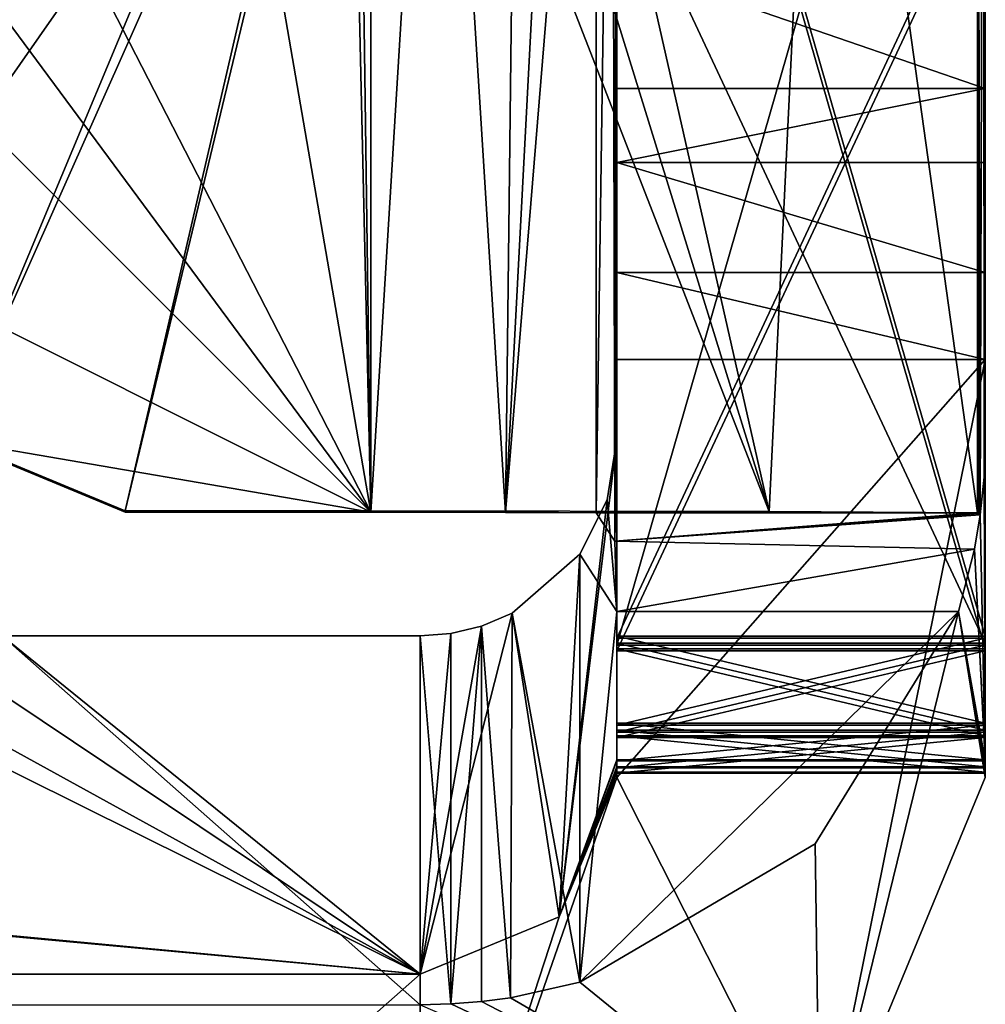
# Model space of a CAD drawing. Header units: millimetres. Extents: x -269 to 269, y -42 to 416.
# Tile 224 of 256: x 245.07 to 249, y -19.72 to -15.71. Entities that reach past the tile are written whole.
import ezdxf

# ---------------------------------------------------------------- set-up
doc = ezdxf.new("R2010")
doc.units = ezdxf.units.MM
doc.header["$LTSCALE"] = 65.185185
for name, color, linetype in [('1030', 7, 'CONTINUOUS'), ('904', 7, 'CONTINUOUS'), ('905', 7, 'CONTINUOUS'), ('906', 7, 'CONTINUOUS'), ('907', 7, 'CONTINUOUS'), ('908', 7, 'CONTINUOUS'), ('909', 7, 'CONTINUOUS'), ('910', 7, 'CONTINUOUS'), ('911', 7, 'CONTINUOUS'), ('912', 7, 'CONTINUOUS'), ('916', 7, 'CONTINUOUS'), ('917', 7, 'CONTINUOUS'), ('918', 7, 'CONTINUOUS'), ('919', 7, 'CONTINUOUS'), ('920', 7, 'CONTINUOUS'), ('921', 7, 'CONTINUOUS'), ('923', 7, 'CONTINUOUS'), ('924', 7, 'CONTINUOUS'), ('930', 7, 'CONTINUOUS'), ('931', 7, 'CONTINUOUS'), ('932', 7, 'CONTINUOUS'), ('933', 7, 'CONTINUOUS'), ('934', 7, 'CONTINUOUS'), ('935', 7, 'CONTINUOUS'), ('937', 7, 'CONTINUOUS'), ('938', 7, 'CONTINUOUS'), ('940', 7, 'CONTINUOUS'), ('941', 7, 'CONTINUOUS'), ('943', 7, 'CONTINUOUS'), ('944', 7, 'CONTINUOUS'), ('945', 7, 'CONTINUOUS'), ('947', 7, 'CONTINUOUS'), ('948', 7, 'CONTINUOUS'), ('949', 7, 'CONTINUOUS'), ('950', 7, 'CONTINUOUS'), ('954', 7, 'CONTINUOUS'), ('956', 7, 'CONTINUOUS'), ('957', 7, 'CONTINUOUS'), ('958', 7, 'CONTINUOUS'), ('961', 7, 'CONTINUOUS')]:
    doc.layers.add(name, color=color, linetype=linetype)

msp = doc.modelspace()

# ---------------------------------------------------------------- linework, layer by layer
at = {"layer": '1030', "color": 250, "linetype": 'Continuous', "true_color": 0x404040}
for points in [[(231.8, -18.2195, -19.7971), (232.1, -18.2195, -19.7971), (246.7, -19.5942, -358.1943), (231.8, -18.2195, -19.7971)], [(244.2, -19.5926, -357.7943), (231.8, -18.2195, -19.7971), (246.7, -19.5942, -358.1943), (244.2, -19.5926, -357.7943)], [(246.7, -19.5942, -358.1943), (232.1, -18.2195, -19.7971), (243.9321, -18.2195, -19.7971), (246.7, -19.5942, -358.1943)], [(244.2, -18.2195, -19.7971), (246.7, -19.5942, -358.1943), (243.9321, -18.2195, -19.7971), (244.2, -18.2195, -19.7971)], [(244.6472, -18.2191, -19.6915), (246.7, -19.5942, -358.1943), (244.2, -18.2195, -19.7971), (244.6472, -18.2191, -19.6915)], [(245, -18.2179, -19.3971), (246.7, -19.5942, -358.1943), (244.6472, -18.2191, -19.6915), (245, -18.2179, -19.3971)], [(246.7, -18.2179, -19.3971), (246.7, -19.5942, -358.1943), (245, -18.2179, -19.3971), (246.7, -18.2179, -19.3971)], [(244.6472, -19.593, -357.8999), (244.2, -19.5926, -357.7943), (246.7, -19.5942, -358.1943), (244.6472, -19.593, -357.8999)], [(245, -19.5942, -358.1943), (244.6472, -19.593, -357.8999), (246.7, -19.5942, -358.1943), (245, -19.5942, -358.1943)]]:
    msp.add_3dface(points, dxfattribs=at)
at = {"layer": '904', "color": 250, "linetype": 'Continuous', "true_color": 0x404040}
for points in [[(249, -17.0942, -358.2045), (248.3263, -20.4205, -358.191), (247.5, -18.7942, -358.1976), (249, -17.0942, -358.2045)], [(247.5, -17.0942, -358.2045), (249, -17.0942, -358.2045), (247.5, -18.7942, -358.1976), (247.5, -17.0942, -358.2045)], [(249, -18.7942, -358.1976), (248.3263, -20.4205, -358.191), (249, -17.0942, -358.2045), (249, -18.7942, -358.1976)], [(248.3263, -20.4205, -358.191), (246.7, -21.0942, -358.1882), (247.5, -18.7942, -358.1976), (248.3263, -20.4205, -358.191)], [(247.5, -18.7942, -358.1976), (246.7, -21.0942, -358.1882), (247.2657, -19.3599, -358.1953), (247.5, -18.7942, -358.1976)], [(247.2657, -19.3599, -358.1953), (246.7, -21.0942, -358.1882), (246.7, -19.5942, -358.1943), (247.2657, -19.3599, -358.1953)], [(246.7, -21.0942, -358.1882), (245, -21.0942, -358.1882), (246.7, -19.5942, -358.1943), (246.7, -21.0942, -358.1882)], [(245, -21.0942, -358.1882), (245, -19.5942, -358.1943), (246.7, -19.5942, -358.1943), (245, -21.0942, -358.1882)]]:
    msp.add_3dface(points, dxfattribs=at)
at = {"layer": '905', "color": 250, "linetype": 'Continuous', "true_color": 0x404040}
for points in [[(249, -17.4195, -19.8004), (248.9948, -17.5733, -19.6387), (249, -18.7215, -340.2977), (249, -17.4195, -19.8004)], [(248.9948, -17.5733, -19.6387), (248.9793, -17.7261, -19.4781), (249, -18.7215, -340.2977), (248.9948, -17.5733, -19.6387)], [(248.9793, -17.7261, -19.4781), (248.9561, -17.8661, -19.7084), (249, -18.7215, -340.2977), (248.9793, -17.7261, -19.4781)], [(248.9561, -17.8661, -19.7084), (248.8909, -18.1195, -19.7975), (249, -18.7256, -341.2977), (248.9561, -17.8661, -19.7084)], [(249, -18.7256, -341.2977), (249, -18.7215, -340.2977), (248.9561, -17.8661, -19.7084), (249, -18.7256, -341.2977)], [(248.3077, -19.0642, -19.7937), (248.3263, -20.4205, -358.191), (248.8909, -18.1195, -19.7975), (248.3077, -19.0642, -19.7937)], [(248.3263, -20.4205, -358.191), (249, -18.7942, -358.1976), (248.8909, -18.1195, -19.7975), (248.3263, -20.4205, -358.191)], [(249, -18.7942, -358.1976), (249, -18.7763, -353.7976), (248.8909, -18.1195, -19.7975), (249, -18.7942, -358.1976)], [(249, -18.7763, -353.7976), (249, -18.7723, -352.7976), (248.8909, -18.1195, -19.7975), (249, -18.7763, -353.7976)], [(249, -18.7723, -352.7976), (249, -18.754, -348.2977), (248.8909, -18.1195, -19.7975), (249, -18.7723, -352.7976)], [(249, -18.754, -348.2977), (249, -18.7499, -347.2977), (248.8909, -18.1195, -19.7975), (249, -18.754, -348.2977)], [(249, -18.7499, -347.2977), (249, -18.7256, -341.2977), (248.8909, -18.1195, -19.7975), (249, -18.7499, -347.2977)], [(247.35, -19.6257, -19.7914), (248.3263, -20.4205, -358.191), (248.3077, -19.0642, -19.7937), (247.35, -19.6257, -19.7914)], [(247.0676, -19.6895, -19.6743), (248.3263, -20.4205, -358.191), (247.35, -19.6257, -19.7914), (247.0676, -19.6895, -19.6743)], [(246.95, -19.7042, -19.3911), (248.3263, -20.4205, -358.191), (247.0676, -19.6895, -19.6743), (246.95, -19.7042, -19.3911)], [(246.7, -19.7179, -19.391), (248.3263, -20.4205, -358.191), (246.8252, -19.7145, -19.3911), (246.7, -19.7179, -19.391)], [(246.8252, -19.7145, -19.3911), (248.3263, -20.4205, -358.191), (246.95, -19.7042, -19.3911), (246.8252, -19.7145, -19.3911)]]:
    msp.add_3dface(points, dxfattribs=at)
at = {"layer": '906', "color": 250, "linetype": 'Continuous', "true_color": 0x404040}
for points in [[(246.7, -18.2179, -19.3971), (246.8252, -19.7145, -19.3911), (246.825, -18.2081, -19.3972), (246.7, -18.2179, -19.3971)], [(246.825, -18.2081, -19.3972), (246.8252, -19.7145, -19.3911), (246.95, -18.178, -19.3973), (246.825, -18.2081, -19.3972)], [(246.8252, -19.7145, -19.3911), (246.95, -19.7042, -19.3911), (246.95, -18.178, -19.3973), (246.8252, -19.7145, -19.3911)], [(245, -19.7179, -19.391), (246.7, -19.7179, -19.391), (245, -18.2179, -19.3971), (245, -19.7179, -19.391)], [(246.7, -19.7179, -19.391), (246.7, -18.2179, -19.3971), (245, -18.2179, -19.3971), (246.7, -19.7179, -19.391)], [(246.7, -19.7179, -19.391), (246.8252, -19.7145, -19.3911), (246.7, -18.2179, -19.3971), (246.7, -19.7179, -19.391)]]:
    msp.add_3dface(points, dxfattribs=at)
at = {"layer": '907', "color": 250, "linetype": 'Continuous', "true_color": 0x404040}
for points in [[(247.5, -18.7215, -340.2977), (247.2657, -19.3599, -358.1953), (247.5, -17.4195, -19.8004), (247.5, -18.7215, -340.2977)], [(247.5, -17.4195, -19.8004), (247.2657, -19.3599, -358.1953), (247.4616, -17.6645, -19.7994), (247.5, -17.4195, -19.8004)], [(247.4616, -17.6645, -19.7994), (247.2657, -19.3599, -358.1953), (247.3501, -17.8858, -19.7985), (247.4616, -17.6645, -19.7994)], [(247.3501, -17.8858, -19.7985), (247.2657, -19.3599, -358.1953), (247.075, -18.1257, -19.688), (247.3501, -17.8858, -19.7985)], [(247.2657, -19.3599, -358.1953), (246.7, -19.5942, -358.1943), (247.075, -18.1257, -19.688), (247.2657, -19.3599, -358.1953)], [(246.7, -19.5942, -358.1943), (246.95, -18.178, -19.3973), (247.075, -18.1257, -19.688), (246.7, -19.5942, -358.1943)], [(246.7, -19.5942, -358.1943), (246.825, -18.2081, -19.3972), (246.95, -18.178, -19.3973), (246.7, -19.5942, -358.1943)], [(246.7, -19.5942, -358.1943), (246.7, -18.2179, -19.3971), (246.825, -18.2081, -19.3972), (246.7, -19.5942, -358.1943)], [(247.5, -18.7256, -341.2977), (247.2657, -19.3599, -358.1953), (247.5, -18.7215, -340.2977), (247.5, -18.7256, -341.2977)], [(247.5, -18.7499, -347.2977), (247.2657, -19.3599, -358.1953), (247.5, -18.7256, -341.2977), (247.5, -18.7499, -347.2977)], [(247.5, -18.754, -348.2977), (247.2657, -19.3599, -358.1953), (247.5, -18.7499, -347.2977), (247.5, -18.754, -348.2977)], [(247.5, -18.7723, -352.7976), (247.2657, -19.3599, -358.1953), (247.5, -18.754, -348.2977), (247.5, -18.7723, -352.7976)], [(247.5, -18.7763, -353.7976), (247.2657, -19.3599, -358.1953), (247.5, -18.7723, -352.7976), (247.5, -18.7763, -353.7976)], [(247.5, -18.7942, -358.1976), (247.2657, -19.3599, -358.1953), (247.5, -18.7763, -353.7976), (247.5, -18.7942, -358.1976)]]:
    msp.add_3dface(points, dxfattribs=at)
at = {"layer": '908', "color": 250, "linetype": 'Continuous', "true_color": 0x404040}
for points in [[(247.5, -15.4756, -357.9554), (247.5, -15.9926, -357.809), (247.5, -14.5804, -354.8147), (247.5, -15.4756, -357.9554)], [(247.5, -14.5804, -354.8147), (247.5, -15.9926, -357.809), (247.5, -18.2784, -354.2997), (247.5, -14.5804, -354.8147)], [(247.5, -14.7255, -354.4606), (247.5, -14.5804, -354.8147), (247.5, -18.2784, -354.2997), (247.5, -14.7255, -354.4606)], [(247.5, -15.0784, -354.3127), (247.5, -14.7255, -354.4606), (247.5, -18.2784, -354.2997), (247.5, -15.0784, -354.3127)], [(247.5, -15.9926, -357.809), (247.5, -16.2926, -357.8077), (247.5, -18.6313, -354.1518), (247.5, -15.9926, -357.809)], [(247.5, -18.2784, -354.2997), (247.5, -15.9926, -357.809), (247.5, -18.6313, -354.1518), (247.5, -18.2784, -354.2997)], [(247.5, -16.2926, -357.8077), (247.5, -16.7402, -357.9115), (247.5, -18.6313, -354.1518), (247.5, -16.2926, -357.8077)], [(247.5, -16.7402, -357.9115), (247.5, -17.0942, -358.2045), (247.5, -18.6313, -354.1518), (247.5, -16.7402, -357.9115)], [(247.5, -17.0942, -358.2045), (247.5, -18.7942, -358.1976), (247.5, -18.7763, -353.7976), (247.5, -17.0942, -358.2045)], [(247.5, -17.0942, -358.2045), (247.5, -18.7763, -353.7976), (247.5, -18.6313, -354.1518), (247.5, -17.0942, -358.2045)]]:
    msp.add_3dface(points, dxfattribs=at)
at = {"layer": '909', "color": 250, "linetype": 'Continuous', "true_color": 0x404040}
for points in [[(247.5, -16.7402, -357.9115), (247.5, -16.2926, -357.8077), (249, -16.7402, -357.9115), (247.5, -16.7402, -357.9115)], [(249, -16.7402, -357.9115), (247.5, -16.2926, -357.8077), (249, -16.2926, -357.8077), (249, -16.7402, -357.9115)], [(249, -17.0942, -358.2045), (247.5, -17.0942, -358.2045), (247.5, -16.7402, -357.9115), (249, -17.0942, -358.2045)], [(249, -17.0942, -358.2045), (247.5, -16.7402, -357.9115), (249, -16.7402, -357.9115), (249, -17.0942, -358.2045)]]:
    msp.add_3dface(points, dxfattribs=at)
at = {"layer": '910', "color": 250, "linetype": 'Continuous', "true_color": 0x404040}
for points in [[(249, -18.7942, -358.1976), (249, -16.2926, -357.8077), (249, -14.5804, -354.8147), (249, -18.7942, -358.1976)], [(249, -14.7255, -354.4606), (249, -18.7942, -358.1976), (249, -14.5804, -354.8147), (249, -14.7255, -354.4606)], [(249, -14.5804, -354.8147), (249, -16.2926, -357.8077), (249, -15.9926, -357.809), (249, -14.5804, -354.8147)], [(249, -15.4756, -357.9554), (249, -14.5804, -354.8147), (249, -15.9926, -357.809), (249, -15.4756, -357.9554)], [(249, -15.0784, -354.3127), (249, -18.7942, -358.1976), (249, -14.7255, -354.4606), (249, -15.0784, -354.3127)], [(249, -18.2784, -354.2997), (249, -18.7942, -358.1976), (249, -15.0784, -354.3127), (249, -18.2784, -354.2997)], [(249, -18.7942, -358.1976), (249, -16.7402, -357.9115), (249, -16.2926, -357.8077), (249, -18.7942, -358.1976)], [(249, -18.7942, -358.1976), (249, -17.0942, -358.2045), (249, -16.7402, -357.9115), (249, -18.7942, -358.1976)], [(249, -18.6313, -354.1518), (249, -18.7942, -358.1976), (249, -18.2784, -354.2997), (249, -18.6313, -354.1518)], [(249, -18.7763, -353.7976), (249, -18.7942, -358.1976), (249, -18.6313, -354.1518), (249, -18.7763, -353.7976)]]:
    msp.add_3dface(points, dxfattribs=at)
at = {"layer": '911', "color": 250, "linetype": 'Continuous', "true_color": 0x404040}
for points in [[(247.5, -18.2784, -354.2997), (247.5, -18.6313, -354.1518), (249, -18.2784, -354.2997), (247.5, -18.2784, -354.2997)], [(247.5, -18.6313, -354.1518), (249, -18.6313, -354.1518), (249, -18.2784, -354.2997), (247.5, -18.6313, -354.1518)], [(247.5, -18.7763, -353.7976), (249, -18.7763, -353.7976), (249, -18.6313, -354.1518), (247.5, -18.7763, -353.7976)], [(247.5, -18.6313, -354.1518), (247.5, -18.7763, -353.7976), (249, -18.6313, -354.1518), (247.5, -18.6313, -354.1518)]]:
    msp.add_3dface(points, dxfattribs=at)
at = {"layer": '912', "color": 250, "linetype": 'Continuous', "true_color": 0x404040}
for points in [[(247.5, -15.0784, -354.3127), (247.5, -18.2784, -354.2997), (249, -15.0784, -354.3127), (247.5, -15.0784, -354.3127)], [(247.5, -18.2784, -354.2997), (249, -18.2784, -354.2997), (249, -15.0784, -354.3127), (247.5, -18.2784, -354.2997)]]:
    msp.add_3dface(points, dxfattribs=at)
at = {"layer": '916', "color": 250, "linetype": 'Continuous', "true_color": 0x404040}
for points in [[(247.5, -15.9926, -357.809), (247.5, -15.4756, -357.9554), (249, -15.9926, -357.809), (247.5, -15.9926, -357.809)], [(247.5, -15.4756, -357.9554), (249, -15.4756, -357.9554), (249, -15.9926, -357.809), (247.5, -15.4756, -357.9554)]]:
    msp.add_3dface(points, dxfattribs=at)
at = {"layer": '917', "color": 250, "linetype": 'Continuous', "true_color": 0x404040}
for points in [[(247.5, -16.2926, -357.8077), (247.5, -15.9926, -357.809), (249, -15.9926, -357.809), (247.5, -16.2926, -357.8077)], [(249, -16.2926, -357.8077), (247.5, -16.2926, -357.8077), (249, -15.9926, -357.809), (249, -16.2926, -357.8077)]]:
    msp.add_3dface(points, dxfattribs=at)
at = {"layer": '918', "color": 250, "linetype": 'Continuous', "true_color": 0x404040}
for points in [[(249, -18.7723, -352.7976), (249, -18.7763, -353.7976), (247.5, -18.7763, -353.7976), (249, -18.7723, -352.7976)], [(249, -18.7723, -352.7976), (247.5, -18.7763, -353.7976), (247.5, -18.7723, -352.7976), (249, -18.7723, -352.7976)]]:
    msp.add_3dface(points, dxfattribs=at)
at = {"layer": '919', "color": 250, "linetype": 'Continuous', "true_color": 0x404040}
for points in [[(249, -18.2703, -352.2997), (249, -18.6244, -352.4447), (247.5, -18.2703, -352.2997), (249, -18.2703, -352.2997)], [(247.5, -18.2703, -352.2997), (249, -18.6244, -352.4447), (247.5, -18.6244, -352.4447), (247.5, -18.2703, -352.2997)], [(249, -18.7723, -352.7976), (247.5, -18.7723, -352.7976), (247.5, -18.6244, -352.4447), (249, -18.7723, -352.7976)], [(249, -18.6244, -352.4447), (249, -18.7723, -352.7976), (247.5, -18.6244, -352.4447), (249, -18.6244, -352.4447)]]:
    msp.add_3dface(points, dxfattribs=at)
at = {"layer": '920', "color": 250, "linetype": 'Continuous', "true_color": 0x404040}
for points in [[(247.5, -13.0561, -348.8208), (247.5, -18.2703, -352.2997), (247.5, -18.256, -348.7997), (247.5, -13.0561, -348.8208)], [(247.5, -18.2703, -352.2997), (247.5, -13.0561, -348.8208), (247.5, -13.0703, -352.3208), (247.5, -18.2703, -352.2997)], [(247.5, -18.2703, -352.2997), (247.5, -18.6244, -352.4447), (247.5, -18.256, -348.7997), (247.5, -18.2703, -352.2997)], [(247.5, -18.256, -348.7997), (247.5, -18.6244, -352.4447), (247.5, -18.609, -348.6518), (247.5, -18.256, -348.7997)], [(247.5, -18.7723, -352.7976), (247.5, -18.754, -348.2977), (247.5, -18.609, -348.6518), (247.5, -18.7723, -352.7976)], [(247.5, -18.6244, -352.4447), (247.5, -18.7723, -352.7976), (247.5, -18.609, -348.6518), (247.5, -18.6244, -352.4447)]]:
    msp.add_3dface(points, dxfattribs=at)
at = {"layer": '921', "color": 250, "linetype": 'Continuous', "true_color": 0x404040}
for points in [[(247.5, -13, -19.8183), (247.5, -13, -339.8214), (247.5, -17.4195, -19.8004), (247.5, -13, -19.8183)], [(247.5, -13.0195, -339.8209), (247.5, -17.4195, -19.8004), (247.5, -13, -339.8214), (247.5, -13.0195, -339.8209)], [(247.5, -18.2195, -339.7998), (247.5, -17.4195, -19.8004), (247.5, -13.0195, -339.8209), (247.5, -18.2195, -339.7998)], [(247.5, -18.7215, -340.2977), (247.5, -17.4195, -19.8004), (247.5, -18.5736, -339.9448), (247.5, -18.7215, -340.2977)], [(247.5, -18.5736, -339.9448), (247.5, -17.4195, -19.8004), (247.5, -18.2195, -339.7998), (247.5, -18.5736, -339.9448)]]:
    msp.add_3dface(points, dxfattribs=at)
at = {"layer": '923', "color": 250, "linetype": 'Continuous', "true_color": 0x404040}
for points in [[(249, -13.0703, -352.3208), (249, -13.0561, -348.8208), (249, -18.256, -348.7997), (249, -13.0703, -352.3208)], [(249, -18.2703, -352.2997), (249, -13.0703, -352.3208), (249, -18.256, -348.7997), (249, -18.2703, -352.2997)], [(249, -18.609, -348.6518), (249, -18.2703, -352.2997), (249, -18.256, -348.7997), (249, -18.609, -348.6518)], [(249, -18.6244, -352.4447), (249, -18.2703, -352.2997), (249, -18.609, -348.6518), (249, -18.6244, -352.4447)], [(249, -18.754, -348.2977), (249, -18.6244, -352.4447), (249, -18.609, -348.6518), (249, -18.754, -348.2977)], [(249, -18.754, -348.2977), (249, -18.7723, -352.7976), (249, -18.6244, -352.4447), (249, -18.754, -348.2977)]]:
    msp.add_3dface(points, dxfattribs=at)
at = {"layer": '924', "color": 250, "linetype": 'Continuous', "true_color": 0x404040}
for points in [[(249, -13, -120.2807), (249, -18.7215, -340.2977), (249, -18.5736, -339.9448), (249, -13, -120.2807)], [(249, -18.7215, -340.2977), (249, -13, -120.2807), (249, -13.1535, -120.2801), (249, -18.7215, -340.2977)], [(249, -13.0195, -339.8209), (249, -13, -120.2807), (249, -18.2195, -339.7998), (249, -13.0195, -339.8209)], [(249, -18.2195, -339.7998), (249, -13, -120.2807), (249, -18.5736, -339.9448), (249, -18.2195, -339.7998)], [(249, -13, -19.8183), (249, -17.4195, -19.8004), (249, -18.7215, -340.2977), (249, -13, -19.8183)], [(249, -13, -19.8183), (249, -18.7215, -340.2977), (249, -14.042, -99.1994), (249, -13, -19.8183)], [(249, -13.5939, -120.2555), (249, -18.7215, -340.2977), (249, -13.1535, -120.2801), (249, -13.5939, -120.2555)], [(249, -13.9241, -120.1448), (249, -18.7215, -340.2977), (249, -13.5939, -120.2555), (249, -13.9241, -120.1448)], [(249, -14.2017, -119.5763), (249, -18.7215, -340.2977), (249, -13.9241, -120.1448), (249, -14.2017, -119.5763)], [(249, -14.042, -99.1994), (249, -18.7215, -340.2977), (249, -14.0478, -100.6224), (249, -14.042, -99.1994)], [(249, -14.0478, -100.6224), (249, -18.7215, -340.2977), (249, -14.0498, -101.1224), (249, -14.0478, -100.6224)], [(249, -14.0498, -101.1224), (249, -18.7215, -340.2977), (249, -14.1495, -106.7266), (249, -14.0498, -101.1224)], [(249, -14.1495, -106.7266), (249, -18.7215, -340.2977), (249, -14.0857, -109.9589), (249, -14.1495, -106.7266)], [(249, -14.0857, -109.9589), (249, -18.7215, -340.2977), (249, -14.0859, -109.9974), (249, -14.0857, -109.9589)], [(249, -14.0859, -109.9974), (249, -18.7215, -340.2977), (249, -14.0933, -111.8135), (249, -14.0859, -109.9974)], [(249, -14.0933, -111.8135), (249, -18.7215, -340.2977), (249, -14.0934, -111.8519), (249, -14.0933, -111.8135)], [(249, -14.0934, -111.8519), (249, -18.7215, -340.2977), (249, -14.1936, -117.5763), (249, -14.0934, -111.8519)], [(249, -14.1936, -117.5763), (249, -18.7215, -340.2977), (249, -14.2017, -119.5763), (249, -14.1936, -117.5763)]]:
    msp.add_3dface(points, dxfattribs=at)
at = {"layer": '930', "color": 250, "linetype": 'Continuous', "true_color": 0x404040}
for points in [[(249, -18.2703, -352.2997), (247.5, -18.2703, -352.2997), (247.5, -13.0703, -352.3208), (249, -18.2703, -352.2997)], [(249, -18.2703, -352.2997), (247.5, -13.0703, -352.3208), (249, -13.0703, -352.3208), (249, -18.2703, -352.2997)]]:
    msp.add_3dface(points, dxfattribs=at)
at = {"layer": '931', "color": 250, "linetype": 'Continuous', "true_color": 0x404040}
for points in [[(247.5, -18.256, -348.7997), (247.5, -18.609, -348.6518), (249, -18.256, -348.7997), (247.5, -18.256, -348.7997)], [(247.5, -18.609, -348.6518), (249, -18.609, -348.6518), (249, -18.256, -348.7997), (247.5, -18.609, -348.6518)], [(247.5, -18.754, -348.2977), (249, -18.754, -348.2977), (249, -18.609, -348.6518), (247.5, -18.754, -348.2977)], [(247.5, -18.609, -348.6518), (247.5, -18.754, -348.2977), (249, -18.609, -348.6518), (247.5, -18.609, -348.6518)]]:
    msp.add_3dface(points, dxfattribs=at)
at = {"layer": '932', "color": 250, "linetype": 'Continuous', "true_color": 0x404040}
for points in [[(247.5, -13.0561, -348.8208), (247.5, -18.256, -348.7997), (249, -13.0561, -348.8208), (247.5, -13.0561, -348.8208)], [(249, -13.0561, -348.8208), (247.5, -18.256, -348.7997), (249, -18.256, -348.7997), (249, -13.0561, -348.8208)]]:
    msp.add_3dface(points, dxfattribs=at)
at = {"layer": '933', "color": 250, "linetype": 'Continuous', "true_color": 0x404040}
for points in [[(249, -18.7499, -347.2977), (249, -18.754, -348.2977), (247.5, -18.754, -348.2977), (249, -18.7499, -347.2977)], [(249, -18.7499, -347.2977), (247.5, -18.754, -348.2977), (247.5, -18.7499, -347.2977), (249, -18.7499, -347.2977)]]:
    msp.add_3dface(points, dxfattribs=at)
at = {"layer": '934', "color": 250, "linetype": 'Continuous', "true_color": 0x404040}
for points in [[(249, -18.2479, -346.7997), (249, -18.602, -346.9447), (247.5, -18.2479, -346.7997), (249, -18.2479, -346.7997)], [(247.5, -18.2479, -346.7997), (249, -18.602, -346.9447), (247.5, -18.602, -346.9447), (247.5, -18.2479, -346.7997)], [(249, -18.7499, -347.2977), (247.5, -18.7499, -347.2977), (247.5, -18.602, -346.9447), (249, -18.7499, -347.2977)], [(249, -18.602, -346.9447), (249, -18.7499, -347.2977), (247.5, -18.602, -346.9447), (249, -18.602, -346.9447)]]:
    msp.add_3dface(points, dxfattribs=at)
at = {"layer": '935', "color": 250, "linetype": 'Continuous', "true_color": 0x404040}
for points in [[(247.5, -14.6747, -341.9607), (247.5, -14.5297, -342.3148), (247.5, -18.2276, -341.7998), (247.5, -14.6747, -341.9607)], [(247.5, -18.2276, -341.7998), (247.5, -14.5297, -342.3148), (247.5, -14.5459, -346.3148), (247.5, -18.2276, -341.7998)], [(247.5, -18.5805, -341.6519), (247.5, -18.2276, -341.7998), (247.5, -14.5459, -346.3148), (247.5, -18.5805, -341.6519)], [(247.5, -14.6938, -346.6677), (247.5, -18.5805, -341.6519), (247.5, -14.5459, -346.3148), (247.5, -14.6938, -346.6677)], [(247.5, -15.0276, -341.8128), (247.5, -14.6747, -341.9607), (247.5, -18.2276, -341.7998), (247.5, -15.0276, -341.8128)], [(247.5, -15.0479, -346.8127), (247.5, -18.5805, -341.6519), (247.5, -14.6938, -346.6677), (247.5, -15.0479, -346.8127)], [(247.5, -18.2479, -346.7997), (247.5, -18.5805, -341.6519), (247.5, -15.0479, -346.8127), (247.5, -18.2479, -346.7997)], [(247.5, -18.7256, -341.2977), (247.5, -18.2479, -346.7997), (247.5, -18.602, -346.9447), (247.5, -18.7256, -341.2977)], [(247.5, -18.2479, -346.7997), (247.5, -18.7256, -341.2977), (247.5, -18.5805, -341.6519), (247.5, -18.2479, -346.7997)], [(247.5, -18.7499, -347.2977), (247.5, -18.7256, -341.2977), (247.5, -18.602, -346.9447), (247.5, -18.7499, -347.2977)]]:
    msp.add_3dface(points, dxfattribs=at)
at = {"layer": '937', "color": 250, "linetype": 'Continuous', "true_color": 0x404040}
for points in [[(249, -18.602, -346.9447), (249, -18.2479, -346.7997), (249, -14.5297, -342.3148), (249, -18.602, -346.9447)], [(249, -18.602, -346.9447), (249, -14.5297, -342.3148), (249, -14.6747, -341.9607), (249, -18.602, -346.9447)], [(249, -14.5297, -342.3148), (249, -18.2479, -346.7997), (249, -14.5459, -346.3148), (249, -14.5297, -342.3148)], [(249, -14.5459, -346.3148), (249, -18.2479, -346.7997), (249, -14.6938, -346.6677), (249, -14.5459, -346.3148)], [(249, -15.0276, -341.8128), (249, -18.602, -346.9447), (249, -14.6747, -341.9607), (249, -15.0276, -341.8128)], [(249, -18.2479, -346.7997), (249, -15.0479, -346.8127), (249, -14.6938, -346.6677), (249, -18.2479, -346.7997)], [(249, -18.2276, -341.7998), (249, -18.602, -346.9447), (249, -15.0276, -341.8128), (249, -18.2276, -341.7998)], [(249, -18.7499, -347.2977), (249, -18.602, -346.9447), (249, -18.2276, -341.7998), (249, -18.7499, -347.2977)], [(249, -18.5805, -341.6519), (249, -18.7499, -347.2977), (249, -18.2276, -341.7998), (249, -18.5805, -341.6519)], [(249, -18.7256, -341.2977), (249, -18.7499, -347.2977), (249, -18.5805, -341.6519), (249, -18.7256, -341.2977)]]:
    msp.add_3dface(points, dxfattribs=at)
at = {"layer": '938', "color": 250, "linetype": 'Continuous', "true_color": 0x404040}
for points in [[(249, -18.2479, -346.7997), (247.5, -18.2479, -346.7997), (247.5, -15.0479, -346.8127), (249, -18.2479, -346.7997)], [(249, -18.2479, -346.7997), (247.5, -15.0479, -346.8127), (249, -15.0479, -346.8127), (249, -18.2479, -346.7997)]]:
    msp.add_3dface(points, dxfattribs=at)
at = {"layer": '940', "color": 250, "linetype": 'Continuous', "true_color": 0x404040}
for points in [[(247.5, -18.2276, -341.7998), (247.5, -18.5805, -341.6519), (249, -18.2276, -341.7998), (247.5, -18.2276, -341.7998)], [(247.5, -18.5805, -341.6519), (249, -18.5805, -341.6519), (249, -18.2276, -341.7998), (247.5, -18.5805, -341.6519)], [(247.5, -18.7256, -341.2977), (249, -18.7256, -341.2977), (249, -18.5805, -341.6519), (247.5, -18.7256, -341.2977)], [(247.5, -18.5805, -341.6519), (247.5, -18.7256, -341.2977), (249, -18.5805, -341.6519), (247.5, -18.5805, -341.6519)]]:
    msp.add_3dface(points, dxfattribs=at)
at = {"layer": '941', "color": 250, "linetype": 'Continuous', "true_color": 0x404040}
for points in [[(247.5, -15.0276, -341.8128), (247.5, -18.2276, -341.7998), (249, -15.0276, -341.8128), (247.5, -15.0276, -341.8128)], [(247.5, -18.2276, -341.7998), (249, -18.2276, -341.7998), (249, -15.0276, -341.8128), (247.5, -18.2276, -341.7998)]]:
    msp.add_3dface(points, dxfattribs=at)
at = {"layer": '943', "color": 250, "linetype": 'Continuous', "true_color": 0x404040}
for points in [[(249, -18.7215, -340.2977), (249, -18.7256, -341.2977), (247.5, -18.7256, -341.2977), (249, -18.7215, -340.2977)], [(249, -18.7215, -340.2977), (247.5, -18.7256, -341.2977), (247.5, -18.7215, -340.2977), (249, -18.7215, -340.2977)]]:
    msp.add_3dface(points, dxfattribs=at)
at = {"layer": '944', "color": 250, "linetype": 'Continuous', "true_color": 0x404040}
for points in [[(247.5, -18.5736, -339.9448), (247.5, -18.2195, -339.7998), (249, -18.5736, -339.9448), (247.5, -18.5736, -339.9448)], [(247.5, -18.2195, -339.7998), (249, -18.2195, -339.7998), (249, -18.5736, -339.9448), (247.5, -18.2195, -339.7998)], [(249, -18.7215, -340.2977), (247.5, -18.7215, -340.2977), (247.5, -18.5736, -339.9448), (249, -18.7215, -340.2977)], [(249, -18.7215, -340.2977), (247.5, -18.5736, -339.9448), (249, -18.5736, -339.9448), (249, -18.7215, -340.2977)]]:
    msp.add_3dface(points, dxfattribs=at)
at = {"layer": '945', "color": 250, "linetype": 'Continuous', "true_color": 0x404040}
for points in [[(247.5, -18.2195, -339.7998), (247.5, -13.0195, -339.8209), (249, -18.2195, -339.7998), (247.5, -18.2195, -339.7998)], [(247.5, -13.0195, -339.8209), (249, -13.0195, -339.8209), (249, -18.2195, -339.7998), (247.5, -13.0195, -339.8209)]]:
    msp.add_3dface(points, dxfattribs=at)
at = {"layer": '947', "color": 250, "linetype": 'Continuous', "true_color": 0x404040}
for points in [[(248.9948, -17.5733, -19.6387), (248.9996, -13, -19.7752), (248.9927, -13.1597, -19.6269), (248.9948, -17.5733, -19.6387)], [(248.9996, -13, -19.7752), (248.9948, -17.5733, -19.6387), (249, -17.4195, -19.8004), (248.9996, -13, -19.7752)], [(248.9999, -13, -19.7968), (248.9996, -13, -19.7752), (249, -17.4195, -19.8004), (248.9999, -13, -19.7968)], [(249, -13, -19.8183), (248.9999, -13, -19.7968), (249, -17.4195, -19.8004), (249, -13, -19.8183)], [(248.9678, -13.2179, -19.4174), (248.9793, -17.7261, -19.4781), (248.9927, -13.1597, -19.6269), (248.9678, -13.2179, -19.4174)], [(248.9793, -17.7261, -19.4781), (248.9948, -17.5733, -19.6387), (248.9927, -13.1597, -19.6269), (248.9793, -17.7261, -19.4781)], [(246.756, -13.2998, -17.3303), (248.1202, -17.7118, -17.8952), (247.1, -13.2097, -17.3905), (246.756, -13.2998, -17.3303)], [(247.1, -13.2097, -17.3905), (248.1202, -17.7118, -17.8952), (248.3385, -13.2127, -18.1233), (247.1, -13.2097, -17.3905)], [(248.1202, -17.7118, -17.8952), (248.9678, -17.7179, -19.3992), (248.3385, -13.2127, -18.1233), (248.1202, -17.7118, -17.8952)], [(248.3385, -13.2127, -18.1233), (248.9678, -17.7179, -19.3992), (248.9678, -13.2179, -19.4174), (248.3385, -13.2127, -18.1233)], [(248.9739, -17.72, -19.4388), (248.9793, -17.7261, -19.4781), (248.9678, -13.2179, -19.4174), (248.9739, -17.72, -19.4388)], [(248.9678, -17.7179, -19.3992), (248.9739, -17.72, -19.4388), (248.9678, -13.2179, -19.4174), (248.9678, -17.7179, -19.3992)], [(246.5, -13.5488, -17.3161), (248.1202, -17.7118, -17.8952), (246.756, -13.2998, -17.3303), (246.5, -13.5488, -17.3161)], [(246.5, -17.7094, -17.2992), (248.1202, -17.7118, -17.8952), (246.5, -13.5488, -17.3161), (246.5, -17.7094, -17.2992)]]:
    msp.add_3dface(points, dxfattribs=at)
at = {"layer": '948', "color": 250, "linetype": 'Continuous', "true_color": 0x404040}
for points in [[(247.4926, -17.8325, -19.6777), (248.9678, -17.7179, -19.3992), (247.4165, -17.7179, -19.3992), (247.4926, -17.8325, -19.6777)], [(248.9739, -17.72, -19.4388), (248.9678, -17.7179, -19.3992), (247.4926, -17.8325, -19.6777), (248.9739, -17.72, -19.4388)], [(248.9793, -17.7261, -19.4781), (248.9739, -17.72, -19.4388), (247.4926, -17.8325, -19.6777), (248.9793, -17.7261, -19.4781)], [(248.9561, -17.8661, -19.7084), (248.9793, -17.7261, -19.4781), (247.4926, -17.8325, -19.6777), (248.9561, -17.8661, -19.7084)], [(247.5, -18.1195, -19.7975), (248.9561, -17.8661, -19.7084), (247.4926, -17.8325, -19.6777), (247.5, -18.1195, -19.7975)], [(248.8909, -18.1195, -19.7975), (248.9561, -17.8661, -19.7084), (247.5, -18.1195, -19.7975), (248.8909, -18.1195, -19.7975)]]:
    msp.add_3dface(points, dxfattribs=at)
at = {"layer": '949', "color": 250, "linetype": 'Continuous', "true_color": 0x404040}
for points in [[(247.5, -17.4195, -19.8004), (247.4616, -17.6645, -19.7994), (247.5, -18.1195, -19.7975), (247.5, -17.4195, -19.8004)], [(247.4616, -17.6645, -19.7994), (247.3501, -17.8858, -19.7985), (247.5, -18.1195, -19.7975), (247.4616, -17.6645, -19.7994)], [(247.3501, -17.8858, -19.7985), (247.35, -19.6257, -19.7914), (247.5, -18.1195, -19.7975), (247.3501, -17.8858, -19.7985)], [(247.35, -19.6257, -19.7914), (248.3077, -19.0642, -19.7937), (248.8909, -18.1195, -19.7975), (247.35, -19.6257, -19.7914)], [(247.35, -19.6257, -19.7914), (248.8909, -18.1195, -19.7975), (247.5, -18.1195, -19.7975), (247.35, -19.6257, -19.7914)]]:
    msp.add_3dface(points, dxfattribs=at)
at = {"layer": '950', "color": 250, "linetype": 'Continuous', "true_color": 0x404040}
for points in [[(247.4991, -13, -19.7752), (247.4926, -17.8325, -19.6777), (247.4811, -13.1613, -19.6242), (247.4991, -13, -19.7752)], [(247.4991, -13, -19.7752), (247.4998, -13, -19.7968), (247.4926, -17.8325, -19.6777), (247.4991, -13, -19.7752)], [(247.4998, -13, -19.7968), (247.5, -13, -19.8183), (247.4926, -17.8325, -19.6777), (247.4998, -13, -19.7968)], [(247.5, -13, -19.8183), (247.5, -17.4195, -19.8004), (247.4926, -17.8325, -19.6777), (247.5, -13, -19.8183)], [(247.4926, -17.8325, -19.6777), (247.4165, -17.7179, -19.3992), (247.4811, -13.1613, -19.6242), (247.4926, -17.8325, -19.6777)], [(247.4811, -13.1613, -19.6242), (247.4165, -17.7179, -19.3992), (247.4165, -13.2179, -19.4174), (247.4811, -13.1613, -19.6242)], [(246.7705, -13.298, -18.8545), (247.1, -13.2163, -19.0175), (247.0477, -17.7161, -18.9625), (246.7705, -13.298, -18.8545)], [(247.1, -13.2163, -19.0175), (247.2842, -13.217, -19.1969), (247.0477, -17.7161, -18.9625), (247.1, -13.2163, -19.0175)], [(247.2842, -13.217, -19.1969), (247.4165, -13.2179, -19.4174), (247.0477, -17.7161, -18.9625), (247.2842, -13.217, -19.1969)], [(247.4165, -13.2179, -19.4174), (247.4165, -17.7179, -19.3992), (247.0477, -17.7161, -18.9625), (247.4165, -13.2179, -19.4174)], [(246.5, -13.5549, -18.8161), (246.7705, -13.298, -18.8545), (246.5, -17.7154, -18.7992), (246.5, -13.5549, -18.8161)], [(246.5, -17.7154, -18.7992), (246.7705, -13.298, -18.8545), (247.0477, -17.7161, -18.9625), (246.5, -17.7154, -18.7992)], [(247.5, -17.4195, -19.8004), (247.5, -18.1195, -19.7975), (247.4926, -17.8325, -19.6777), (247.5, -17.4195, -19.8004)]]:
    msp.add_3dface(points, dxfattribs=at)
at = {"layer": '954', "color": 250, "linetype": 'Continuous', "true_color": 0x404040}
for points in [[(246.5, -17.7094, -17.2992), (246.5, -13.5488, -17.3161), (245.5, -17.7094, -17.2992), (246.5, -17.7094, -17.2992)], [(246.5, -13.5488, -17.3161), (246.4107, -13.7873, -17.3151), (245.5, -17.7094, -17.2992), (246.5, -13.5488, -17.3161)], [(246.4107, -13.7873, -17.3151), (245.9654, -14.6145, -17.3118), (244.7929, -17.4165, -17.3004), (246.4107, -13.7873, -17.3151)], [(245.5, -17.7094, -17.2992), (246.4107, -13.7873, -17.3151), (244.7929, -17.4165, -17.3004), (245.5, -17.7094, -17.2992)], [(244.5, -15.7094, -17.3073), (244.5, -16.7094, -17.3032), (245.9654, -14.6145, -17.3118), (244.5, -15.7094, -17.3073)], [(245.9654, -14.6145, -17.3118), (244.5, -16.7094, -17.3032), (244.7929, -17.4165, -17.3004), (245.9654, -14.6145, -17.3118)]]:
    msp.add_3dface(points, dxfattribs=at)
at = {"layer": '956', "color": 250, "linetype": 'Continuous', "true_color": 0x404040}
for points in [[(246.5, -13.5549, -18.8161), (246.5, -17.7154, -18.7992), (246.4444, -13.6701, -18.8156), (246.5, -13.5549, -18.8161)], [(246.5, -17.7154, -18.7992), (246.4107, -13.7934, -18.8151), (246.4444, -13.6701, -18.8156), (246.5, -17.7154, -18.7992)], [(246.4107, -13.7934, -18.8151), (246.5, -17.7154, -18.7992), (245.9654, -14.6206, -18.8117), (246.4107, -13.7934, -18.8151)], [(245.9654, -14.6206, -18.8117), (246.5, -17.7154, -18.7992), (245.1153, -15.0206, -18.8101), (245.9654, -14.6206, -18.8117)], [(245.1153, -15.0206, -18.8101), (246.5, -17.7154, -18.7992), (244.6759, -15.2514, -18.8092), (245.1153, -15.0206, -18.8101)], [(246.5, -17.7154, -18.7992), (244.5, -15.7155, -18.8073), (244.6759, -15.2514, -18.8092), (246.5, -17.7154, -18.7992)], [(246.5, -17.7154, -18.7992), (244.5, -16.7155, -18.8032), (244.5, -15.7155, -18.8073), (246.5, -17.7154, -18.7992)], [(244.5, -16.7155, -18.8032), (246.5, -17.7154, -18.7992), (244.7929, -17.4225, -18.8004), (244.5, -16.7155, -18.8032)], [(246.5, -17.7154, -18.7992), (245.5, -17.7154, -18.7992), (244.7929, -17.4225, -18.8004), (246.5, -17.7154, -18.7992)]]:
    msp.add_3dface(points, dxfattribs=at)
at = {"layer": '957', "color": 250, "linetype": 'Continuous', "true_color": 0x404040}
for points in [[(246.5, -17.7154, -18.7992), (246.5, -17.7094, -17.2992), (245.5, -17.7094, -17.2992), (246.5, -17.7154, -18.7992)], [(246.5, -17.7154, -18.7992), (245.5, -17.7094, -17.2992), (245.5, -17.7154, -18.7992), (246.5, -17.7154, -18.7992)], [(248.1202, -17.7118, -17.8952), (246.5, -17.7094, -17.2992), (247.4165, -17.7179, -19.3992), (248.1202, -17.7118, -17.8952)], [(247.4165, -17.7179, -19.3992), (246.5, -17.7094, -17.2992), (247.0477, -17.7161, -18.9625), (247.4165, -17.7179, -19.3992)], [(246.5, -17.7094, -17.2992), (246.5, -17.7154, -18.7992), (247.0477, -17.7161, -18.9625), (246.5, -17.7094, -17.2992)], [(248.9678, -17.7179, -19.3992), (248.1202, -17.7118, -17.8952), (247.4165, -17.7179, -19.3992), (248.9678, -17.7179, -19.3992)]]:
    msp.add_3dface(points, dxfattribs=at)
at = {"layer": '958', "color": 250, "linetype": 'Continuous', "true_color": 0x404040}
for points in [[(245.5, -17.7094, -17.2992), (244.7929, -17.4165, -17.3004), (245.5, -17.7154, -18.7992), (245.5, -17.7094, -17.2992)], [(245.5, -17.7154, -18.7992), (244.7929, -17.4165, -17.3004), (244.7929, -17.4225, -18.8004), (245.5, -17.7154, -18.7992)]]:
    msp.add_3dface(points, dxfattribs=at)
at = {"layer": '961', "color": 250, "linetype": 'Continuous', "true_color": 0x404040}
for points in [[(247.35, -19.6257, -19.7914), (247.3501, -17.8858, -19.7985), (247.075, -18.1257, -19.688), (247.35, -19.6257, -19.7914)], [(246.95, -18.178, -19.3973), (247.0676, -19.6895, -19.6743), (247.075, -18.1257, -19.688), (246.95, -18.178, -19.3973)], [(247.0676, -19.6895, -19.6743), (247.35, -19.6257, -19.7914), (247.075, -18.1257, -19.688), (247.0676, -19.6895, -19.6743)], [(246.95, -19.7042, -19.3911), (247.0676, -19.6895, -19.6743), (246.95, -18.178, -19.3973), (246.95, -19.7042, -19.3911)]]:
    msp.add_3dface(points, dxfattribs=at)

doc.saveas('drawing.dxf')
